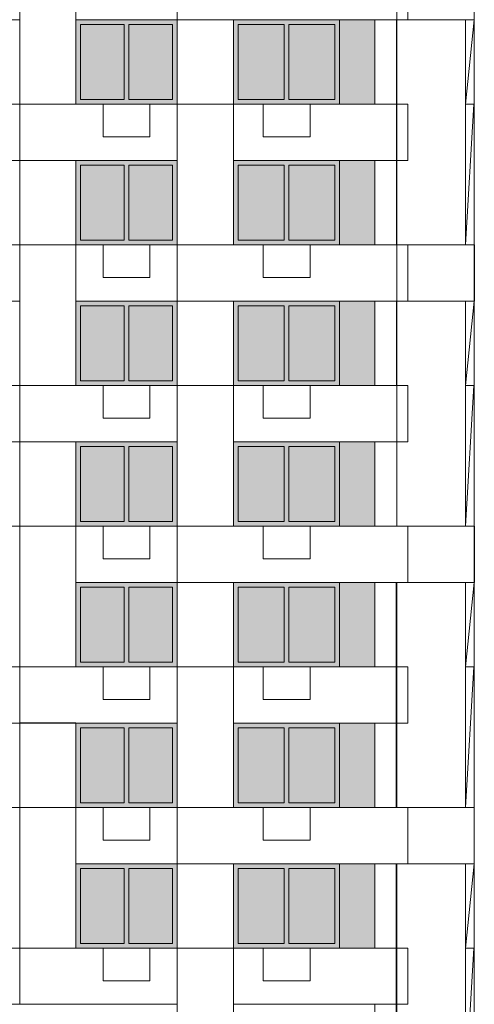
# Model space of a CAD drawing. Header units: millimetres. Extents: x 1036 to 193412, y -5275 to 5839817.
# Tile 97 of 104: x 182052 to 191752, y 5741808 to 5762808. Entities that reach past the tile are written whole.
import ezdxf

# ---------------------------------------------------------------- set-up
doc = ezdxf.new("R2010")
doc.units = ezdxf.units.MM
doc.layers.add('мелкий_dwg', color=7, linetype='Continuous', lineweight=9, true_color=0x767676)
doc.layers.add('Фасады_Рабочий Лист _2__3_0_Ном__пера__161', color=7, linetype='Continuous', lineweight=9, true_color=0x656565)
for name, color, linetype, lineweight in [('Фасады_Рабочий Лист _2__3_0', 7, 'Continuous', 9), ('Фасады_Рабочий Лист _2__3_0_Ном__пера__1', 7, 'Continuous', 9), ('Фасады_Рабочий Лист _2__3_0_Ном__пера__120', 7, 'Continuous', 9)]:
    doc.layers.add(name, color=color, linetype=linetype, lineweight=lineweight)
picture_1 = doc.add_image_def('image19.png', size_in_pixel=(882, 837))
picture_2 = doc.add_image_def('image20.png', size_in_pixel=(882, 837))
picture_3 = doc.add_image_def('image21.png', size_in_pixel=(882, 837))
picture_4 = doc.add_image_def('image22.png', size_in_pixel=(882, 837))
picture_5 = doc.add_image_def('image116.png', size_in_pixel=(882, 833))
picture_6 = doc.add_image_def('image119.png', size_in_pixel=(882, 833))
picture_7 = doc.add_image_def('image124.png', size_in_pixel=(882, 833))
picture_8 = doc.add_image_def('image272.png', size_in_pixel=(882, 837))
picture_9 = doc.add_image_def('image282.png', size_in_pixel=(882, 837))
picture_10 = doc.add_image_def('image283.png', size_in_pixel=(882, 837))
picture_11 = doc.add_image_def('image287.png', size_in_pixel=(882, 837))
picture_12 = doc.add_image_def('image288.png', size_in_pixel=(882, 837))
picture_13 = doc.add_image_def('image289.png', size_in_pixel=(882, 837))
picture_14 = doc.add_image_def('image290.png', size_in_pixel=(882, 837))
picture_15 = doc.add_image_def('image292.png', size_in_pixel=(882, 837))
picture_16 = doc.add_image_def('image321.png', size_in_pixel=(882, 837))
picture_17 = doc.add_image_def('image322.png', size_in_pixel=(882, 837))
picture_18 = doc.add_image_def('image323.png', size_in_pixel=(882, 837))
picture_19 = doc.add_image_def('image324.png', size_in_pixel=(882, 837))
picture_20 = doc.add_image_def('image325.png', size_in_pixel=(882, 837))
picture_21 = doc.add_image_def('image326.png', size_in_pixel=(882, 837))
picture_22 = doc.add_image_def('image370.png', size_in_pixel=(729, 823))
picture_23 = doc.add_image_def('image371.png', size_in_pixel=(729, 823))
picture_24 = doc.add_image_def('image388.png', size_in_pixel=(729, 823))
picture_25 = doc.add_image_def('image389.png', size_in_pixel=(729, 823))
picture_26 = doc.add_image_def('image390.png', size_in_pixel=(729, 823))
picture_27 = doc.add_image_def('image407.png', size_in_pixel=(877, 829))
picture_28 = doc.add_image_def('image408.png', size_in_pixel=(877, 829))
picture_29 = doc.add_image_def('image414.png', size_in_pixel=(877, 829))
picture_30 = doc.add_image_def('image415.png', size_in_pixel=(877, 829))
picture_31 = doc.add_image_def('image416.png', size_in_pixel=(877, 829))
picture_32 = doc.add_image_def('image417.png', size_in_pixel=(877, 829))
picture_33 = doc.add_image_def('image431.png', size_in_pixel=(877, 829))
picture_34 = doc.add_image_def('image432.png', size_in_pixel=(877, 829))
picture_35 = doc.add_image_def('image433.png', size_in_pixel=(877, 829))
picture_36 = doc.add_image_def('image434.png', size_in_pixel=(877, 829))
picture_37 = doc.add_image_def('image435.png', size_in_pixel=(877, 829))
picture_38 = doc.add_image_def('image436.png', size_in_pixel=(877, 829))
picture_39 = doc.add_image_def('image437.png', size_in_pixel=(877, 829))
picture_40 = doc.add_image_def('image438.png', size_in_pixel=(877, 829))

# ---------------------------------------------------------------- blocks, each defined once
blk = doc.blocks.new('мелкий_dwg-21588910-Схема расположения расчетных фрагментов фасада корпуса 2')
at = {"layer": 'Фасады_Рабочий Лист _2__3_0', "true_color": 0xf8f8f8}
for points in [[(-6833089, 5761008), (-6833089, 5762808), (-6833849, 5762808), (-6833849, 5761008)], [(-6839368, 5761108), (-6838438, 5761108), (-6838438, 5762708), (-6839368, 5762708)], [(-6837408, 5761108), (-6837408, 5762708), (-6838338, 5762708), (-6838338, 5761108)], [(-6835027, 5761108), (-6835027, 5762708), (-6836007, 5762708), (-6836007, 5761108)], [(-6833947, 5761108), (-6833947, 5762708), (-6834927, 5762708), (-6834927, 5761108)], [(-6838438, 5758108), (-6838438, 5759708), (-6839368, 5759708), (-6839368, 5758108), (-6839147, 5758108)], [(-6837408, 5758108), (-6837408, 5759708), (-6838338, 5759708), (-6838338, 5758108)], [(-6835027, 5758108), (-6835027, 5759708), (-6836007, 5759708), (-6836007, 5758108)], [(-6833947, 5758108), (-6833947, 5759708), (-6834927, 5759708), (-6834927, 5758108)], [(-6833088, 5758008), (-6833088, 5759808), (-6833848, 5759808), (-6833848, 5758008)], [(-6839368, 5755108), (-6838438, 5755108), (-6838438, 5756708), (-6839368, 5756708)], [(-6837408, 5755108), (-6837408, 5756708), (-6838338, 5756708), (-6838338, 5755108)], [(-6835027, 5755108), (-6835027, 5756708), (-6836007, 5756708), (-6836007, 5755108)], [(-6833947, 5755108), (-6833947, 5756708), (-6834927, 5756708), (-6834927, 5755108)], [(-6833088, 5755008), (-6833088, 5756808), (-6833848, 5756808), (-6833848, 5755008)], [(-6833088, 5752008), (-6833088, 5753808), (-6833848, 5753808), (-6833848, 5752008)], [(-6838438, 5752108), (-6838438, 5753708), (-6839368, 5753708), (-6839368, 5752108), (-6839147, 5752108)], [(-6837408, 5752108), (-6837408, 5753708), (-6838338, 5753708), (-6838338, 5752108)], [(-6835027, 5752108), (-6835027, 5753708), (-6836007, 5753708), (-6836007, 5752108)], [(-6833947, 5752108), (-6833947, 5753708), (-6834927, 5753708), (-6834927, 5752108)], [(-6839368, 5749108), (-6838438, 5749108), (-6838438, 5750708), (-6839368, 5750708)], [(-6837408, 5749108), (-6837408, 5750708), (-6838338, 5750708), (-6838338, 5749108)], [(-6835027, 5749108), (-6835027, 5750708), (-6836007, 5750708), (-6836007, 5749108)], [(-6833947, 5749108), (-6833947, 5750708), (-6834927, 5750708), (-6834927, 5749108)], [(-6833088, 5749008), (-6833088, 5750808), (-6833848, 5750808), (-6833848, 5749008)], [(-6839368, 5746108), (-6838438, 5746108), (-6838438, 5747708), (-6839368, 5747708)], [(-6837408, 5746108), (-6837408, 5747708), (-6838338, 5747708), (-6838338, 5746108)], [(-6835027, 5746108), (-6835027, 5747708), (-6836007, 5747708), (-6836007, 5746108)], [(-6833947, 5746108), (-6833947, 5747708), (-6834927, 5747708), (-6834927, 5746108)], [(-6833088, 5746008), (-6833088, 5747808), (-6833848, 5747808), (-6833848, 5746008)], [(-6833088, 5743008), (-6833088, 5744808), (-6833848, 5744808), (-6833848, 5743008)], [(-6839368, 5743108), (-6838438, 5743108), (-6838438, 5744708), (-6839368, 5744708)], [(-6837408, 5743108), (-6837408, 5744708), (-6838338, 5744708), (-6838338, 5743108)], [(-6835027, 5743108), (-6835027, 5744708), (-6836007, 5744708), (-6836007, 5743108)], [(-6833947, 5743108), (-6833947, 5744708), (-6834927, 5744708), (-6834927, 5743108)]]:
    blk.add_hatch(color=7, dxfattribs=at).paths.add_polyline_path(points)
at = {"layer": 'Фасады_Рабочий Лист _2__3_0_Ном__пера__161', "true_color": 0xededed}
for points in [[(-6839468, 5762708), (-6837308, 5762708), (-6837308, 5762808), (-6839468, 5762808)], [(-6836007, 5762708), (-6833847, 5762708), (-6833849, 5762808), (-6836107, 5762808), (-6836107, 5762708)], [(-6839368, 5761108), (-6839368, 5762708), (-6839468, 5762708), (-6839468, 5761108)], [(-6838338, 5761108), (-6838338, 5762708), (-6838438, 5762708), (-6838438, 5761108)], [(-6837308, 5761108), (-6837308, 5762708), (-6837408, 5762708), (-6837408, 5761108)], [(-6836107, 5761108), (-6836007, 5761108), (-6836007, 5762708), (-6836107, 5762708)], [(-6834927, 5761108), (-6834927, 5762708), (-6835027, 5762708), (-6835027, 5761108)], [(-6833849, 5761108), (-6833847, 5761108), (-6833849, 5762708), (-6833947, 5762708), (-6833947, 5761108)], [(-6838438, 5761008), (-6837308, 5761008), (-6837308, 5761108), (-6839468, 5761108), (-6839468, 5761008), (-6839147, 5761008)], [(-6833847, 5761008), (-6833849, 5761108), (-6836107, 5761108), (-6836107, 5761008), (-6833849, 5761008)], [(-6839468, 5759708), (-6837308, 5759708), (-6837308, 5759808), (-6839468, 5759808)], [(-6839368, 5758108), (-6839368, 5759708), (-6839468, 5759708), (-6839468, 5758108)], [(-6838338, 5758108), (-6838338, 5759708), (-6838438, 5759708), (-6838438, 5758108)], [(-6837308, 5758108), (-6837308, 5759708), (-6837408, 5759708), (-6837408, 5758108)], [(-6836107, 5759708), (-6833847, 5759708), (-6833848, 5759808), (-6836107, 5759808)], [(-6836107, 5758108), (-6836007, 5758108), (-6836007, 5759708), (-6836107, 5759708)], [(-6834927, 5758108), (-6834927, 5759708), (-6835027, 5759708), (-6835027, 5758108)], [(-6833848, 5758108), (-6833847, 5758108), (-6833848, 5759708), (-6833947, 5759708), (-6833947, 5758108)], [(-6838438, 5758008), (-6837308, 5758008), (-6837308, 5758108), (-6839468, 5758108), (-6839468, 5758008), (-6839147, 5758008)], [(-6833847, 5758008), (-6833848, 5758108), (-6836107, 5758108), (-6836107, 5758008), (-6833848, 5758008)], [(-6839468, 5756708), (-6837308, 5756708), (-6837308, 5756808), (-6839468, 5756808)], [(-6839368, 5755108), (-6839368, 5756708), (-6839468, 5756708), (-6839468, 5755108)], [(-6838338, 5755108), (-6838338, 5756708), (-6838438, 5756708), (-6838438, 5755108)], [(-6837308, 5755108), (-6837308, 5756708), (-6837408, 5756708), (-6837408, 5755108)], [(-6836007, 5756708), (-6833847, 5756708), (-6833848, 5756808), (-6836107, 5756808), (-6836107, 5756708)], [(-6836107, 5755108), (-6836007, 5755108), (-6836007, 5756708), (-6836107, 5756708)], [(-6834927, 5755108), (-6834927, 5756708), (-6835027, 5756708), (-6835027, 5755108)], [(-6833848, 5755108), (-6833847, 5755108), (-6833848, 5756708), (-6833947, 5756708), (-6833947, 5755108)], [(-6838438, 5755008), (-6837308, 5755008), (-6837308, 5755108), (-6839468, 5755108), (-6839468, 5755008), (-6839147, 5755008)], [(-6833847, 5755008), (-6833848, 5755108), (-6836107, 5755108), (-6836107, 5755008), (-6833848, 5755008)], [(-6839468, 5753708), (-6837308, 5753708), (-6837308, 5753808), (-6839468, 5753808)], [(-6836007, 5753708), (-6833847, 5753708), (-6833848, 5753808), (-6836107, 5753808), (-6836107, 5753708)], [(-6839468, 5752108), (-6839368, 5752108), (-6839368, 5753708), (-6839468, 5753708), (-6839468, 5753123)], [(-6838338, 5752108), (-6838338, 5753708), (-6838438, 5753708), (-6838438, 5752108)], [(-6837308, 5752108), (-6837308, 5753708), (-6837408, 5753708), (-6837408, 5752108)], [(-6836007, 5752108), (-6836007, 5753708), (-6836107, 5753708), (-6836107, 5752108)], [(-6834927, 5752108), (-6834927, 5753708), (-6835027, 5753708), (-6835027, 5752108)], [(-6833848, 5752108), (-6833847, 5752108), (-6833848, 5753708), (-6833947, 5753708), (-6833947, 5752108)], [(-6838438, 5752008), (-6837308, 5752008), (-6837308, 5752108), (-6839468, 5752108), (-6839468, 5752008), (-6839147, 5752008)], [(-6833847, 5752008), (-6833848, 5752108), (-6836107, 5752108), (-6836107, 5752008), (-6833848, 5752008)], [(-6839468, 5750708), (-6837308, 5750708), (-6837308, 5750808), (-6839468, 5750808)], [(-6836007, 5750708), (-6833847, 5750708), (-6833848, 5750808), (-6836107, 5750808), (-6836107, 5750708)], [(-6839368, 5749108), (-6839368, 5750708), (-6839468, 5750708), (-6839468, 5749108)], [(-6838338, 5749108), (-6838338, 5750708), (-6838438, 5750708), (-6838438, 5749108)], [(-6837308, 5749108), (-6837308, 5750708), (-6837408, 5750708), (-6837408, 5749108)], [(-6836107, 5749108), (-6836007, 5749108), (-6836007, 5750708), (-6836107, 5750708)], [(-6834927, 5749108), (-6834927, 5750708), (-6835027, 5750708), (-6835027, 5749108)], [(-6833848, 5749108), (-6833847, 5749108), (-6833848, 5750708), (-6833947, 5750708), (-6833947, 5749108)], [(-6838438, 5749008), (-6837308, 5749008), (-6837308, 5749108), (-6839468, 5749108), (-6839468, 5749008), (-6839147, 5749008)], [(-6833847, 5749008), (-6833848, 5749108), (-6836107, 5749108), (-6836107, 5749008), (-6833848, 5749008)], [(-6839468, 5747708), (-6837308, 5747708), (-6837308, 5747808), (-6839468, 5747808)], [(-6839368, 5746108), (-6839368, 5747708), (-6839468, 5747708), (-6839468, 5746108)], [(-6838338, 5746108), (-6838338, 5747708), (-6838438, 5747708), (-6838438, 5746108)], [(-6837308, 5746108), (-6837308, 5747708), (-6837408, 5747708), (-6837408, 5746108)], [(-6836007, 5747708), (-6833847, 5747708), (-6833848, 5747808), (-6836107, 5747808), (-6836107, 5747708)], [(-6836107, 5746108), (-6836007, 5746108), (-6836007, 5747708), (-6836107, 5747708)], [(-6834927, 5746108), (-6834927, 5747708), (-6835027, 5747708), (-6835027, 5746108)], [(-6833848, 5746108), (-6833847, 5746108), (-6833848, 5747708), (-6833947, 5747708), (-6833947, 5746108)], [(-6838438, 5746008), (-6837308, 5746008), (-6837308, 5746108), (-6839468, 5746108), (-6839468, 5746008), (-6839147, 5746008)], [(-6833847, 5746008), (-6833848, 5746108), (-6836107, 5746108), (-6836107, 5746008), (-6833848, 5746008)], [(-6839468, 5744708), (-6837308, 5744708), (-6837308, 5744808), (-6839468, 5744808)], [(-6836007, 5744708), (-6833847, 5744708), (-6833848, 5744808), (-6836107, 5744808), (-6836107, 5744708)], [(-6839368, 5743108), (-6839368, 5744708), (-6839468, 5744708), (-6839468, 5743108)], [(-6838338, 5743108), (-6838338, 5744708), (-6838438, 5744708), (-6838438, 5743108)], [(-6837308, 5743108), (-6837308, 5744708), (-6837408, 5744708), (-6837408, 5743108)], [(-6836107, 5743108), (-6836007, 5743108), (-6836007, 5744708), (-6836107, 5744708)], [(-6834927, 5743108), (-6834927, 5744708), (-6835027, 5744708), (-6835027, 5743108)], [(-6833848, 5743108), (-6833847, 5743108), (-6833848, 5744708), (-6833947, 5744708), (-6833947, 5743108)], [(-6837308, 5743008), (-6837308, 5743108), (-6839468, 5743108), (-6839468, 5743008), (-6837408, 5743008)], [(-6833847, 5743008), (-6833848, 5743108), (-6836107, 5743108), (-6836107, 5743008), (-6833848, 5743008)]]:
    blk.add_hatch(color=7, dxfattribs=at).paths.add_polyline_path(points)
at = {"layer": 'Фасады_Рабочий Лист _2__3_0_Ном__пера__1', "color": 253, "true_color": 0xaaaaaa}
for p, q in [((-6832388, 5764008), (-6832388, 5762808)), ((-6830968, 5762808), (-6837307, 5762808)), ((-6831159, 5758008), (-6831159, 5762808)), ((-6840667, 5761008), (-6840667, 5759808)), ((-6837307, 5758008), (-6837307, 5756808)), ((-6840667, 5755008), (-6840667, 5753808)), ((-6837307, 5755008), (-6836108, 5755008)), ((-6840667, 5752008), (-6839468, 5752008)), ((-6837307, 5752008), (-6837307, 5750808)), ((-6832388, 5752008), (-6832388, 5750808)), ((-6830968, 5752008), (-6830968, 5750808)), ((-6831159, 5746008), (-6831159, 5750808)), ((-6840667, 5749008), (-6840667, 5747808)), ((-6837307, 5749008), (-6836108, 5749008)), ((-6840667, 5746009), (-6839468, 5746009)), ((-6837307, 5746008), (-6837307, 5744808)), ((-6832388, 5746008), (-6832388, 5744808)), ((-6840667, 5743009), (-6840667, 5741809)), ((-6837307, 5743008), (-6836108, 5743008))]:
    blk.add_line(p, q, dxfattribs=at)
at = {"layer": 'Фасады_Рабочий Лист _2__3_0_Ном__пера__1', "color": 253, "true_color": 0xaaaaaa, "flags": 128}
for points in [[(-6833088, 5753808), (-6833088, 5752008), (-6832624, 5752008), (-6832624, 5768808), (-6833088, 5768808), (-6833088, 5767008)], [(-6840667, 5767008), (-6840667, 5765808), (-6839468, 5765808), (-6839468, 5761008), (-6840667, 5761008), (-6840667, 5765808)], [(-6837307, 5758008), (-6836108, 5758008), (-6836108, 5762808), (-6839468, 5762808), (-6839468, 5764008), (-6837307, 5764008), (-6837307, 5762808)], [(-6830978, 5758008), (-6831159, 5758008), (-6830978, 5761008), (-6831159, 5761008), (-6830968, 5762808), (-6830968, 5764008), (-6837307, 5764008), (-6837307, 5756808), (-6836108, 5756808), (-6836108, 5752008), (-6837307, 5752008), (-6837307, 5756808)], [(-6833088, 5762808), (-6833088, 5761008), (-6832624, 5761008)], [(-6843118, 5759808), (-6843118, 5761008), (-6837307, 5761008), (-6836108, 5761008)], [(-6838888, 5761008), (-6838888, 5760308), (-6837888, 5760308), (-6837888, 5761008), (-6838888, 5761008)], [(-6832624, 5759808), (-6836107, 5759808), (-6836107, 5761008), (-6832388, 5761008), (-6832388, 5759808), (-6832624, 5759808), (-6833088, 5759808), (-6833088, 5758008), (-6832624, 5758008)], [(-6835473, 5761008), (-6835473, 5760308), (-6834473, 5760308), (-6834473, 5761008), (-6835473, 5761008)], [(-6843118, 5759808), (-6843118, 5759808), (-6837307, 5759808)], [(-6840667, 5758008), (-6840667, 5759808), (-6839468, 5759808), (-6839468, 5755008), (-6840667, 5755008), (-6840667, 5758008), (-6839468, 5758008)], [(-6832388, 5758008), (-6830968, 5758008), (-6830968, 5756808), (-6832388, 5756808), (-6832388, 5758008), (-6839468, 5758008), (-6839468, 5756808), (-6832388, 5756808)], [(-6838888, 5758008), (-6838888, 5757308), (-6837888, 5757308), (-6837888, 5758008), (-6838888, 5758008)], [(-6835473, 5758008), (-6835473, 5757308), (-6834473, 5757308), (-6834473, 5758008), (-6835473, 5758008)], [(-6833088, 5756808), (-6833088, 5755008), (-6832624, 5755008)], [(-6831159, 5756808), (-6831159, 5752008), (-6830978, 5755008), (-6831159, 5755008), (-6830968, 5756808)], [(-6838888, 5755008), (-6838888, 5754308), (-6837888, 5754308), (-6837888, 5755008), (-6838888, 5755008)], [(-6835473, 5755008), (-6835473, 5754308), (-6834473, 5754308), (-6834473, 5755008), (-6835473, 5755008)], [(-6830978, 5746008), (-6831159, 5746008), (-6830978, 5749008), (-6831159, 5749008), (-6830968, 5750808), (-6839468, 5750808), (-6839468, 5752008), (-6830968, 5752008)], [(-6838888, 5752008), (-6838888, 5751308), (-6837888, 5751308), (-6837888, 5752008), (-6838888, 5752008)], [(-6835473, 5752008), (-6835473, 5751308), (-6834473, 5751308), (-6834473, 5752008), (-6835473, 5752008)], [(-6836108, 5750808), (-6836108, 5746008), (-6837307, 5746008), (-6837307, 5750808)], [(-6833088, 5747808), (-6833088, 5746008), (-6832624, 5746008), (-6832624, 5750808), (-6833088, 5750808), (-6833088, 5749008), (-6832624, 5749008)], [(-6838888, 5749008), (-6838888, 5748308), (-6837888, 5748308), (-6837888, 5749008), (-6838888, 5749008)], [(-6835473, 5749008), (-6835473, 5748308), (-6834473, 5748308), (-6834473, 5749008), (-6835473, 5749008)], [(-6831159, 5744808), (-6831159, 5740008), (-6830978, 5743008), (-6831159, 5743008), (-6830968, 5744808), (-6839468, 5744808), (-6839468, 5746008), (-6830968, 5746008), (-6830968, 5744808)], [(-6838888, 5746008), (-6838888, 5745308), (-6837888, 5745308), (-6837888, 5746008), (-6838888, 5746008)], [(-6835473, 5746008), (-6835473, 5745308), (-6834473, 5745308), (-6834473, 5746008), (-6835473, 5746008)], [(-6836108, 5744808), (-6836108, 5740008), (-6837307, 5740008), (-6837307, 5744808)], [(-6833088, 5741809), (-6833088, 5740009), (-6832624, 5740009), (-6832624, 5744808), (-6833088, 5744808), (-6833088, 5743008), (-6832624, 5743008)], [(-6838888, 5743008), (-6838888, 5742308), (-6837888, 5742308), (-6837888, 5743008), (-6838888, 5743008)], [(-6835473, 5743008), (-6835473, 5742308), (-6834473, 5742308), (-6834473, 5743008), (-6835473, 5743008)]]:
    blk.add_lwpolyline(points, dxfattribs=at)
for points in [[(-6837307, 5755008), (-6837307, 5753808), (-6843118, 5753808), (-6843118, 5755008)], [(-6832388, 5755008), (-6832388, 5753808), (-6836107, 5753808), (-6836107, 5755008)], [(-6840667, 5753808), (-6839468, 5753808), (-6839468, 5749008), (-6840667, 5749008)], [(-6837307, 5749008), (-6837307, 5747808), (-6843118, 5747808), (-6843118, 5749008)], [(-6832388, 5749008), (-6832388, 5747808), (-6836107, 5747808), (-6836107, 5749008)], [(-6840667, 5747809), (-6839468, 5747809), (-6839468, 5743009), (-6840667, 5743009)], [(-6837307, 5743009), (-6837307, 5741809), (-6843118, 5741809), (-6843118, 5743009)], [(-6832388, 5743009), (-6832388, 5741809), (-6836107, 5741809), (-6836107, 5743009)]]:
    blk.add_lwpolyline(points, close=True, dxfattribs=at)
at = {"layer": 'Фасады_Рабочий Лист _2__3_0_Ном__пера__120', "color": 253, "true_color": 0xaaaaaa, "flags": 128}
for points in [[(-6833847, 5761008), (-6833847, 5761108), (-6833847, 5762708), (-6833847, 5762808)], [(-6838438, 5762708), (-6838438, 5761108), (-6839368, 5761108), (-6839368, 5762708), (-6838438, 5762708)], [(-6837408, 5762708), (-6837408, 5761108), (-6838338, 5761108), (-6838338, 5762708), (-6837408, 5762708)], [(-6835027, 5762708), (-6835027, 5761108), (-6836007, 5761108), (-6836007, 5762708), (-6835027, 5762708)], [(-6833947, 5762708), (-6833947, 5761108), (-6834927, 5761108), (-6834927, 5762708), (-6833947, 5762708)], [(-6838438, 5759708), (-6838438, 5758108), (-6839368, 5758108), (-6839368, 5759708), (-6838438, 5759708)], [(-6837408, 5759708), (-6837408, 5758108), (-6838338, 5758108), (-6838338, 5759708), (-6837408, 5759708)], [(-6835027, 5759708), (-6835027, 5758108), (-6836007, 5758108), (-6836007, 5759708), (-6835027, 5759708)], [(-6833947, 5759708), (-6833947, 5758108), (-6834927, 5758108), (-6834927, 5759708), (-6833947, 5759708)], [(-6833847, 5758008), (-6833847, 5758108), (-6833847, 5759708), (-6833847, 5759808)], [(-6838438, 5756708), (-6838438, 5755108), (-6839368, 5755108), (-6839368, 5756708), (-6838438, 5756708)], [(-6837408, 5756708), (-6837408, 5755108), (-6838338, 5755108), (-6838338, 5756708), (-6837408, 5756708)], [(-6835027, 5756708), (-6835027, 5755108), (-6836007, 5755108), (-6836007, 5756708), (-6835027, 5756708)], [(-6833947, 5756708), (-6833947, 5755108), (-6834927, 5755108), (-6834927, 5756708), (-6833947, 5756708)], [(-6833847, 5755008), (-6833847, 5755108), (-6833847, 5756708), (-6833847, 5756808)], [(-6833847, 5752008), (-6833847, 5752108), (-6833847, 5753708), (-6833847, 5753808)], [(-6838438, 5753708), (-6838438, 5752108), (-6839368, 5752108), (-6839368, 5753708), (-6838438, 5753708)], [(-6837408, 5753708), (-6837408, 5752108), (-6838338, 5752108), (-6838338, 5753708), (-6837408, 5753708)], [(-6835027, 5753708), (-6835027, 5752108), (-6836007, 5752108), (-6836007, 5753708), (-6835027, 5753708)], [(-6833947, 5753708), (-6833947, 5752108), (-6834927, 5752108), (-6834927, 5753708), (-6833947, 5753708)], [(-6833847, 5749008), (-6833847, 5749108), (-6833847, 5750708), (-6833847, 5750808)], [(-6838438, 5750708), (-6838438, 5749108), (-6839368, 5749108), (-6839368, 5750708), (-6838438, 5750708)], [(-6837408, 5750708), (-6837408, 5749108), (-6838338, 5749108), (-6838338, 5750708), (-6837408, 5750708)], [(-6835027, 5750708), (-6835027, 5749108), (-6836007, 5749108), (-6836007, 5750708), (-6835027, 5750708)], [(-6833947, 5750708), (-6833947, 5749108), (-6834927, 5749108), (-6834927, 5750708), (-6833947, 5750708)], [(-6838438, 5747708), (-6838438, 5746108), (-6839368, 5746108), (-6839368, 5747708), (-6838438, 5747708)], [(-6837408, 5747708), (-6837408, 5746108), (-6838338, 5746108), (-6838338, 5747708), (-6837408, 5747708)], [(-6835027, 5747708), (-6835027, 5746108), (-6836007, 5746108), (-6836007, 5747708), (-6835027, 5747708)], [(-6833947, 5747708), (-6833947, 5746108), (-6834927, 5746108), (-6834927, 5747708), (-6833947, 5747708)], [(-6833847, 5746008), (-6833847, 5746108), (-6833847, 5747708), (-6833847, 5747808)], [(-6833847, 5743008), (-6833847, 5743108), (-6833847, 5744708), (-6833847, 5744808)], [(-6838438, 5744708), (-6838438, 5743108), (-6839368, 5743108), (-6839368, 5744708), (-6838438, 5744708)], [(-6837408, 5744708), (-6837408, 5743108), (-6838338, 5743108), (-6838338, 5744708), (-6837408, 5744708)], [(-6835027, 5744708), (-6835027, 5743108), (-6836007, 5743108), (-6836007, 5744708), (-6835027, 5744708)], [(-6833947, 5744708), (-6833947, 5743108), (-6834927, 5743108), (-6834927, 5744708), (-6833947, 5744708)]]:
    blk.add_lwpolyline(points, dxfattribs=at)
at = {"layer": 'Фасады_Рабочий Лист _2__3_0_Ном__пера__1', "color": 253, "true_color": 0xaaaaaa}
image = blk.add_image(picture_14, insert=(-6840668, 5761008), size_in_units=(1200, 4800), rotation=0, dxfattribs=at)
image.dxf.flags = 7
image = blk.add_image(picture_27, insert=(-6844318, 5762808), size_in_units=(3650, 1200), rotation=0, dxfattribs=at)
image.dxf.flags = 7
image = blk.add_image(picture_13, insert=(-6837308, 5758008), size_in_units=(1200, 4800), rotation=0, dxfattribs=at)
image.dxf.flags = 7
image = blk.add_image(picture_16, insert=(-6833088, 5761008), size_in_units=(460, 1800), rotation=0, dxfattribs=at)
image.dxf.flags = 7
image = blk.add_image(picture_1, insert=(-6832628, 5758008), size_in_units=(1660, 4800), rotation=0, dxfattribs=at)
image.dxf.flags = 7
image = blk.add_image(picture_28, insert=(-6843118, 5759808), size_in_units=(5810, 1200), rotation=0, dxfattribs=at)
image.dxf.flags = 7
image = blk.add_image(picture_35, insert=(-6836107, 5759808), size_in_units=(3722, 1200), rotation=0, dxfattribs=at)
image.dxf.flags = 7
image = blk.add_image(picture_5, insert=(-6840667, 5759808), size_in_units=(1200, 1800), rotation=-180, dxfattribs=at)
image.dxf.flags = 7
image = blk.add_image(picture_22, insert=(-6833088, 5758008), size_in_units=(464, 1800), rotation=0, dxfattribs=at)
image.dxf.flags = 7
image = blk.add_image(picture_24, insert=(-6844317, 5756808), size_in_units=(3650, 1200), rotation=0, dxfattribs=at)
image.dxf.flags = 7
image = blk.add_image(picture_15, insert=(-6840668, 5755008), size_in_units=(1200, 3000), rotation=0, dxfattribs=at)
image.dxf.flags = 7
image = blk.add_image(picture_30, insert=(-6839467, 5756808), size_in_units=(2160, 1200), rotation=0, dxfattribs=at)
image.dxf.flags = 7
image = blk.add_image(picture_25, insert=(-6837308, 5756808), size_in_units=(4922, 1200), rotation=0, dxfattribs=at)
image.dxf.flags = 7
image = blk.add_image(picture_33, insert=(-6832385, 5756808), size_in_units=(1418, 1200), rotation=0, dxfattribs=at)
image.dxf.flags = 7
image = blk.add_image(picture_12, insert=(-6837308, 5752008), size_in_units=(1200, 4800), rotation=0, dxfattribs=at)
image.dxf.flags = 7
image = blk.add_image(picture_17, insert=(-6833088, 5755008), size_in_units=(460, 1800), rotation=0, dxfattribs=at)
image.dxf.flags = 7
image = blk.add_image(picture_2, insert=(-6832624, 5752008), size_in_units=(1656, 4800), rotation=0, dxfattribs=at)
image.dxf.flags = 7
image = blk.add_image(picture_29, insert=(-6843118, 5753808), size_in_units=(5810, 1200), rotation=0, dxfattribs=at)
image.dxf.flags = 7
image = blk.add_image(picture_36, insert=(-6836107, 5753808), size_in_units=(3722, 1200), rotation=0, dxfattribs=at)
image.dxf.flags = 7
image = blk.add_image(picture_6, insert=(-6840667, 5753808), size_in_units=(1200, 1800), rotation=-180, dxfattribs=at)
image.dxf.flags = 7
image = blk.add_image(picture_23, insert=(-6833088, 5752008), size_in_units=(464, 1800), rotation=0, dxfattribs=at)
image.dxf.flags = 7
image = blk.add_image(picture_10, insert=(-6840668, 5749008), size_in_units=(1200, 3000), rotation=0, dxfattribs=at)
image.dxf.flags = 7
image = blk.add_image(picture_31, insert=(-6839467, 5750808), size_in_units=(2160, 1200), rotation=0, dxfattribs=at)
image.dxf.flags = 7
image = blk.add_image(picture_26, insert=(-6837308, 5750808), size_in_units=(4922, 1200), rotation=0, dxfattribs=at)
image.dxf.flags = 7
image = blk.add_image(picture_34, insert=(-6832385, 5750808), size_in_units=(1418, 1200), rotation=0, dxfattribs=at)
image.dxf.flags = 7
image = blk.add_image(picture_11, insert=(-6837307, 5746008), size_in_units=(1200, 4800), rotation=0, dxfattribs=at)
image.dxf.flags = 7
image = blk.add_image(picture_18, insert=(-6833088, 5749008), size_in_units=(450, 1800), rotation=0, dxfattribs=at)
image.dxf.flags = 7
image = blk.add_image(picture_3, insert=(-6832638, 5746008), size_in_units=(1670, 4800), rotation=0, dxfattribs=at)
image.dxf.flags = 7
image = blk.add_image(picture_32, insert=(-6843118, 5747808), size_in_units=(5810, 1200), rotation=0, dxfattribs=at)
image.dxf.flags = 7
image = blk.add_image(picture_37, insert=(-6836107, 5747808), size_in_units=(3722, 1200), rotation=0, dxfattribs=at)
image.dxf.flags = 7
image = blk.add_image(picture_7, insert=(-6840667, 5747808), size_in_units=(1200, 1800), rotation=-180, dxfattribs=at)
image.dxf.flags = 7
image = blk.add_image(picture_19, insert=(-6833088, 5746008), size_in_units=(450, 1800), rotation=0, dxfattribs=at)
image.dxf.flags = 7
image = blk.add_image(picture_9, insert=(-6840668, 5743009), size_in_units=(1200, 3000), rotation=0, dxfattribs=at)
image.dxf.flags = 7
image = blk.add_image(picture_38, insert=(-6839468, 5744808), size_in_units=(8500, 1200), rotation=0, dxfattribs=at)
image.dxf.flags = 7
image = blk.add_image(picture_8, insert=(-6837307, 5740008), size_in_units=(1200, 4800), rotation=0, dxfattribs=at)
image.dxf.flags = 7
image = blk.add_image(picture_20, insert=(-6833088, 5743008), size_in_units=(450, 1800), rotation=0, dxfattribs=at)
image.dxf.flags = 7
image = blk.add_image(picture_4, insert=(-6832638, 5740008), size_in_units=(1670, 4800), rotation=0, dxfattribs=at)
image.dxf.flags = 7
image = blk.add_image(picture_40, insert=(-6843118, 5741809), size_in_units=(5810, 1200), rotation=0, dxfattribs=at)
image.dxf.flags = 7
image = blk.add_image(picture_39, insert=(-6836107, 5741809), size_in_units=(3722, 1200), rotation=0, dxfattribs=at)
image.dxf.flags = 7
image = blk.add_image(picture_21, insert=(-6833088, 5740009), size_in_units=(450, 1800), rotation=0, dxfattribs=at)
image.dxf.flags = 7

msp = doc.modelspace()

# ---------------------------------------------------------------- block references
at = {"layer": 'мелкий_dwg', "color": 253, "true_color": 0xaaaaaa}
msp.add_blockref('мелкий_dwg-21588910-Схема расположения расчетных фрагментов фасада корпуса 2', (7022720, 0), dxfattribs=at)

doc.saveas('drawing.dxf')
